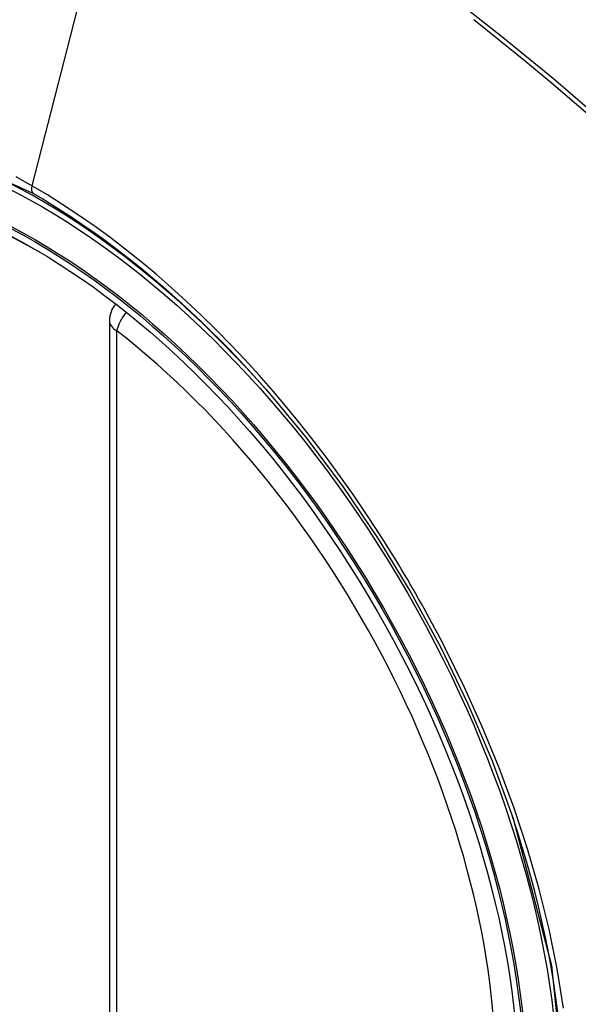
# Model space of a CAD drawing. Header units: inches. Extents: x 387.2 to 455.7, y 148.1 to 211.9.
# Tile 74 of 97: x 451.725 to 451.985, y 172.895 to 173.355. Entities that reach past the tile are written whole.
import ezdxf

# ---------------------------------------------------------------- set-up
doc = ezdxf.new("R2010")
doc.units = ezdxf.units.IN
doc.header["$MEASUREMENT"] = 0
doc.layers.add('Visible Edges(ANSI)', color=7, linetype='Continuous', lineweight=25)
doc.layers.add('Visible Tangent Edges(ANSI)', color=7, linetype='Continuous', lineweight=25)

msp = doc.modelspace()

# ---------------------------------------------------------------- linework, layer by layer
at = {"layer": 'Visible Edges(ANSI)'}
msp.add_line((451.7664866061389, 173.2146523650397), (451.7664866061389, 172.7293555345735), dxfattribs=at)
at = {"layer": 'Visible Edges(ANSI)', "flags": 128}
msp.add_lwpolyline([(451.8396740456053, 173.1824493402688), (451.8580230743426, 173.1604328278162), (451.8755221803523, 173.1371349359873), (451.8919811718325, 173.1128059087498), (451.9072383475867, 173.0877100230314), (451.9212500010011, 173.061945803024), (451.9339361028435, 173.0356669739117), (451.9452297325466, 173.009002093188), (451.9550692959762, 172.9820624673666)], dxfattribs=at)
at = {"layer": 'Visible Edges(ANSI)'}
msp.add_arc((451.778297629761, 173.2146523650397), 0.0118110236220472, 138.6130451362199, 180, dxfattribs=at)
for centre, major_axis, start_param, end_param in [((451.8395430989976, 172.4856836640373), (-0.6483489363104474, 1.125876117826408), 5.163459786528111, 5.835981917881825), ((451.7347994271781, 172.9886364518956), (0.1571754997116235, -0.2729396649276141), 2.362013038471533, 7.062764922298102)]:
    msp.add_ellipse(centre, major_axis=major_axis, ratio=0.5780931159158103, start_param=start_param, end_param=end_param, dxfattribs=at)
msp.add_ellipse((451.7313195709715, 172.9866325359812), major_axis=(-0.1596313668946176, 0.2772043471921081), ratio=0.5780931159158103, dxfattribs=at)
at = {"layer": 'Visible Tangent Edges(ANSI)'}
for p, q in [((451.7780904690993, 173.4634982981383), (451.7301929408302, 173.277691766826)), ((451.7699459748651, 172.7245461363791), (451.7699459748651, 173.2098429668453))]:
    msp.add_line(p, q, dxfattribs=at)
at = {"layer": 'Visible Tangent Edges(ANSI)', "flags": 128}
for points in [[(452.0683836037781, 173.2418996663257), (452.0450940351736, 173.2642325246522), (452.0215549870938, 173.2859752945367), (451.9977885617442, 173.3070954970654), (451.9738228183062, 173.3275679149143), (451.9496856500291, 173.3473668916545), (451.92540586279, 173.3664686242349)], [(451.9366553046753, 173.3553311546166), (451.9487221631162, 173.3456949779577), (451.960752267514, 173.3358845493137), (451.9727421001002, 173.3259030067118), (451.9846880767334, 173.315753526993), (451.9965868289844, 173.3054395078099), (452.0084349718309, 173.2949643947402), (452.0202291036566, 173.2843316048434), (452.0319660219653, 173.2735445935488), (452.0436374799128, 173.2626119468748), (452.0551887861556, 173.251587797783), (452.0668018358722, 173.2402943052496)], [(451.5558295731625, 172.8813262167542), (451.5221224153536, 172.9484406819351), (451.4979052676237, 173.017592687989), (451.4843853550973, 173.0853023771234), (451.4821761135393, 173.1485250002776), (451.4913850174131, 173.2041202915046), (451.5116455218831, 173.2497544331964), (451.5419007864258, 173.2831345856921), (451.5808524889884, 173.3027588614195), (451.6268405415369, 173.3078753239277), (451.6775367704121, 173.2982103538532), (451.7306935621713, 173.2742369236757)], [(451.7301929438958, 173.2776917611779), (451.7228845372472, 173.2817745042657)], [(451.891815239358, 173.1162294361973), (451.8861489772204, 173.1248506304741), (451.8803425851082, 173.1333654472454), (451.874403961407, 173.1417634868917), (451.8683409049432, 173.1500342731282), (451.8621612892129, 173.1581674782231), (451.8558729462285, 173.1661526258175), (451.8494837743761, 173.1739793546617), (451.8430015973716, 173.181637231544), (451.8364336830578, 173.1891168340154), (451.8297801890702, 173.196420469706), (451.8230434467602, 173.2035464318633), (451.8162272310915, 173.2104903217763), (451.8093354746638, 173.2172478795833), (451.8023719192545, 173.2238146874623), (451.795340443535, 173.2301864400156), (451.7882448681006, 173.2363588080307), (451.7810890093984, 173.2423274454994), (451.7738804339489, 173.2480844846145), (451.7666354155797, 173.2536158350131), (451.7593636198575, 173.2589156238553), (451.7520742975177, 173.2639784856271), (451.7447765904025, 173.2687990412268), (451.7374797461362, 173.273371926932), (451.7301929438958, 173.2776917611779)], [(451.7306935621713, 173.2742369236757), (451.7353716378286, 173.2714918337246), (451.7400555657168, 173.2686411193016), (451.7447428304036, 173.2656862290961), (451.7494309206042, 173.2626284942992), (451.7541174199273, 173.2594694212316), (451.7587998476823, 173.2562104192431), (451.7634756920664, 173.2528528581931), (451.7681424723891, 173.2493981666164), (451.7727977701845, 173.2458478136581), (451.7774390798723, 173.2422031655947), (451.7820627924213, 173.238466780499), (451.7866635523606, 173.2346438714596), (451.7912399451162, 173.2307358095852), (451.7957909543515, 173.2267437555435), (451.8003154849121, 173.2226688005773), (451.8048125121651, 173.2185120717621), (451.8092810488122, 173.2142747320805), (451.8137199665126, 173.2099578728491), (451.8181282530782, 173.2055625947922), (451.8225048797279, 173.2010900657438), (451.8268487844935, 173.1965413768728), (451.8311589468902, 173.1919176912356), (451.8354342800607, 173.1872200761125), (451.8396740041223, 173.182449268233)], [(451.9233424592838, 173.0616227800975), (451.9221411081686, 173.0639510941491), (451.9209297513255, 173.0662753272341), (451.9197084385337, 173.0685953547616), (451.9184771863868, 173.0709111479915), (451.9172360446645, 173.0732226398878), (451.9159850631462, 173.0755297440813), (451.9147242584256, 173.0778323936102), (451.913453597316, 173.0801304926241), (451.9121731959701, 173.0824240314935), (451.910883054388, 173.0847128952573), (451.9095831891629, 173.0869970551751), (451.9082736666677, 173.0892764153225), (451.9069544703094, 173.0915508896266), (451.9056256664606, 173.0938204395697), (451.9042872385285, 173.096084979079), (451.9029392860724, 173.0983444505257), (451.9015818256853, 173.1005988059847), (451.9002148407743, 173.1028479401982), (451.898838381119, 173.1050917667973), (451.8974525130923, 173.107330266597), (451.8960572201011, 173.1095633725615), (451.8946525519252, 173.1117909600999), (451.8932385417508, 173.1140130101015), (451.891815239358, 173.1162294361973)], [(451.9786293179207, 172.893539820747), (451.9756396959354, 172.9118332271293), (451.9718179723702, 172.930371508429), (451.9671790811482, 172.9490963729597), (451.9617379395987, 172.967949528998), (451.955509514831, 172.986872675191), (451.9485134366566, 173.0057971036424), (451.9408016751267, 173.0245976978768), (451.9324036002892, 173.04321949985), (451.9233424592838, 173.0616227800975)], [(451.9550618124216, 172.9820809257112), (451.9729809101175, 172.9134598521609), (451.9796998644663, 172.8481201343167)]]:
    msp.add_lwpolyline(points, dxfattribs=at)
at = {"layer": 'Visible Tangent Edges(ANSI)'}
for centre, major_axis, ratio, start_param, end_param in [((451.7338056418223, 172.9880641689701), (-0.1728458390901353, 0.3001516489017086), 0.5780931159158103, 5.049711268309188, 10.65825284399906), ((451.7334774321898, 173.2782540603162), (-0.0024558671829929, -0.0042646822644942), 0.5780931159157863, 5.159178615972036, 6.139354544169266), ((451.778297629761, 173.2146523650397), (0.0072364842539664, 0.0093345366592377), 0.4718260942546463, 1.511653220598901, 2.426531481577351), ((451.778297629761, 173.2146523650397), (-0.0118110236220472, -1e-16), 0.5758617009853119, 0, 0.7853981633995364), ((451.7337554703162, 172.9880352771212), (0.1502990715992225, -0.2609985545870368), 0.5780931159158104, 5.670484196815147, 8.470550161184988)]:
    msp.add_ellipse(centre, major_axis=major_axis, ratio=ratio, start_param=start_param, end_param=end_param, dxfattribs=at)
for centre, major_axis in [((451.7343977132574, 172.9884051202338), (0.1707766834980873, -0.296558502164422)), ((451.7314234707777, 172.9866923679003), (-0.1623805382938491, 0.2819783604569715)), ((451.7313195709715, 172.9866325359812), (0.1617849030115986, -0.2809440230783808))]:
    msp.add_ellipse(centre, major_axis=major_axis, ratio=0.5780931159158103, dxfattribs=at)

doc.saveas('drawing.dxf')
